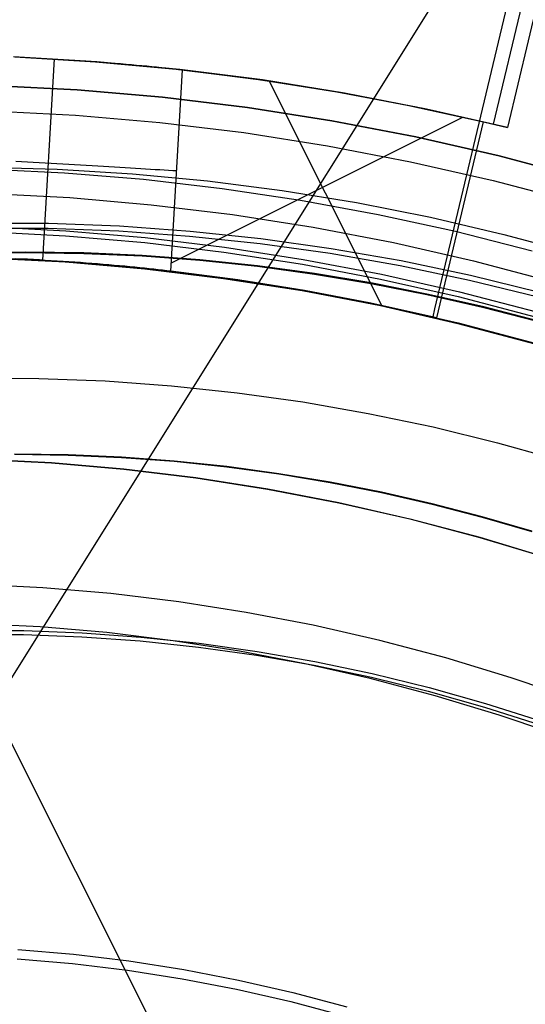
# Model space of a CAD drawing. Header units: millimetres. Extents: x 10802 to 11966, y -167 to 850.
# Tile 104 of 182: x 11383.55 to 11387.94, y 496.35 to 504.9. Entities that reach past the tile are written whole.
import ezdxf

# ---------------------------------------------------------------- set-up
doc = ezdxf.new("R2010")
doc.units = ezdxf.units.MM
for name, color, linetype in [('1', 7, 'Continuous'), ('color', 7, 'Continuous'), ('luz', 7, 'Continuous')]:
    doc.layers.add(name, color=color, linetype=linetype)

msp = doc.modelspace()

# ---------------------------------------------------------------- linework, layer by layer
at = {"layer": '1', "color": 250, "true_color": 0x111111}
for p, q in [((11383.3119, 504.333, 48.3312), (11384.0531, 504.2946, 48.3312)), ((11384.0531, 504.2946, 96.1312), (11383.3119, 504.333, 96.1312)), ((11384.0531, 504.2946, 48.3312), (11384.7925, 504.2306, 48.3312)), ((11384.7925, 504.2306, 96.1312), (11384.0531, 504.2946, 96.1312)), ((11384.7925, 504.2306, 48.3312), (11385.5293, 504.1412, 48.3312)), ((11385.5293, 504.1412, 96.1312), (11384.7925, 504.2306, 96.1312)), ((11383.3043, 504.113, 231.0025), (11384.0379, 504.075, 231.0025)), ((11384.0379, 504.075, 231.0025), (11384.7698, 504.0117, 231.0025)), ((11385.5293, 504.1412, 48.3312), (11386.2626, 504.0263, 48.3312)), ((11386.2626, 504.0263, 96.1312), (11385.5293, 504.1412, 96.1312)), ((11384.7698, 504.0117, 231.0025), (11385.499, 503.9231, 231.0025)), ((11386.2626, 504.0263, 48.3312), (11386.9914, 503.8863, 48.3312)), ((11386.9914, 503.8863, 96.1312), (11386.2626, 504.0263, 96.1312)), ((11385.499, 503.9231, 231.0025), (11386.2248, 503.8094, 231.0025)), ((11386.9914, 503.8863, 48.3312), (11387.715, 503.7211, 48.3312)), ((11387.715, 503.7211, 96.1312), (11386.9914, 503.8863, 96.1312)), ((11386.2248, 503.8094, 231.0025), (11386.9462, 503.6708, 231.0025)), ((11387.715, 503.7211, 48.3312), (11388.4325, 503.5311, 48.3312)), ((11388.4325, 503.5311, 96.1312), (11387.715, 503.7211, 96.1312)), ((11386.9462, 503.6708, 231.0025), (11387.6623, 503.5073, 231.0025)), ((11383.2241, 503.6246, 222.7), (11383.8781, 503.6068, 222.7)), ((11383.2567, 503.609, 222.7), (11383.9428, 503.575, 222.7)), ((11383.8781, 503.6068, 222.7), (11384.5312, 503.5669, 222.7)), ((11383.9428, 503.575, 222.7), (11384.6274, 503.5182, 222.7)), ((11384.5312, 503.5669, 222.7), (11385.1825, 503.505, 222.7)), ((11384.6274, 503.5182, 222.7), (11385.3098, 503.4389, 222.7)), ((11385.1825, 503.505, 222.7), (11385.8314, 503.4212, 222.7)), ((11387.6623, 503.5073, 231.0025), (11388.3725, 503.3192, 231.0025)), ((11383.2795, 503.3953, 231.7015), (11383.9884, 503.3586, 231.7015)), ((11385.3098, 503.4389, 222.7), (11385.9892, 503.3371, 222.7)), ((11385.8314, 503.4212, 222.7), (11386.4771, 503.3155, 222.7)), ((11383.9884, 503.3586, 231.7015), (11384.6955, 503.2974, 231.7015)), ((11384.6955, 503.2974, 231.7015), (11385.4002, 503.2118, 231.7015)), ((11385.9892, 503.3371, 222.7), (11386.6648, 503.2128, 222.7)), ((11386.4771, 503.3155, 222.7), (11387.1189, 503.188, 222.7)), ((11385.4002, 503.2118, 231.7015), (11386.1014, 503.102, 231.7015)), ((11386.6648, 503.2128, 222.7), (11387.3359, 503.0663, 222.7)), ((11383.8022, 503.1334, 48.3312), (11383.1859, 503.1359, 48.3312)), ((11384.4181, 503.11, 48.3312), (11383.8022, 503.1334, 48.3312)), ((11387.1189, 503.188, 222.7), (11387.756, 503.039, 222.7)), ((11383.7996, 503.09, 96.1312), (11383.1846, 503.0926, 96.1312)), ((11383.2604, 503.0626, 96.1312), (11383.9502, 503.0272, 96.1312)), ((11383.2619, 503.1059, 48.3312), (11383.9532, 503.0704, 48.3312)), ((11384.4142, 503.0667, 96.1312), (11383.7996, 503.09, 96.1312)), ((11383.9532, 503.0704, 48.3312), (11384.6429, 503.0114, 48.3312)), ((11385.0276, 503.0226, 96.1312), (11384.4142, 503.0667, 96.1312)), ((11385.0329, 503.0658, 48.3312), (11384.4181, 503.11, 48.3312)), ((11385.6458, 503.0009, 48.3312), (11385.0329, 503.0658, 48.3312)), ((11386.1014, 503.102, 231.7015), (11386.7985, 502.968, 231.7015)), ((11387.3359, 503.0663, 222.7), (11388.0019, 502.8976, 222.7)), ((11387.756, 503.039, 222.7), (11388.3876, 502.8686, 222.7)), ((11383.9502, 503.0272, 96.1312), (11384.6384, 502.9683, 96.1312)), ((11384.6384, 502.9683, 96.1312), (11385.3242, 502.886, 96.1312)), ((11384.6429, 503.0114, 48.3312), (11385.3301, 502.9289, 48.3312)), ((11385.6392, 502.9579, 96.1312), (11385.0276, 503.0226, 96.1312)), ((11386.2483, 502.8725, 96.1312), (11385.6392, 502.9579, 96.1312)), ((11386.2561, 502.9153, 48.3312), (11385.6458, 503.0009, 48.3312)), ((11386.7985, 502.968, 231.7015), (11387.4905, 502.8101, 231.7015)), ((11383.0861, 502.873, 144.4031), (11383.5991, 502.8817, 144.4031)), ((11383.5993, 502.8858, 223.4679), (11383.0862, 502.8771, 223.4679)), ((11383.5991, 502.8817, 144.4031), (11384.1088, 502.8747, 144.4031)), ((11384.1091, 502.8788, 223.4679), (11383.5993, 502.8858, 223.4679)), ((11384.1088, 502.8747, 144.4031), (11384.6149, 502.8523, 144.4031)), ((11384.6154, 502.8564, 223.4679), (11384.1091, 502.8788, 223.4679)), ((11385.3242, 502.886, 96.1312), (11386.0068, 502.7803, 96.1312)), ((11385.3301, 502.9289, 48.3312), (11386.0142, 502.8229, 48.3312)), ((11386.8541, 502.7665, 96.1312), (11386.2483, 502.8725, 96.1312)), ((11386.8632, 502.8092, 48.3312), (11386.2561, 502.9153, 48.3312)), ((11383.2602, 502.8364, 107.4778), (11383.9498, 502.8007, 107.4778)), ((11383.2602, 502.8364, 125.9405), (11383.9498, 502.8007, 125.9405)), ((11383.2604, 502.8405, 225.2), (11383.9501, 502.8048, 225.2)), ((11383.2604, 502.8405, 224.334), (11383.9501, 502.8048, 224.334)), ((11383.9498, 502.8007, 107.4778), (11384.6377, 502.7411, 107.4778)), ((11383.9498, 502.8007, 125.9405), (11384.6377, 502.7411, 125.9405)), ((11383.9501, 502.8048, 225.2), (11384.6382, 502.7453, 225.2)), ((11383.9501, 502.8048, 224.334), (11384.6382, 502.7453, 224.334)), ((11384.6149, 502.8523, 144.4031), (11385.1174, 502.8147, 144.4031)), ((11385.1179, 502.8189, 223.4679), (11384.6154, 502.8564, 223.4679)), ((11385.1174, 502.8147, 144.4031), (11385.616, 502.7622, 144.4031)), ((11385.6166, 502.7664, 223.4679), (11385.1179, 502.8189, 223.4679)), ((11386.0068, 502.7803, 96.1312), (11386.6854, 502.6513, 96.1312)), ((11386.0142, 502.8229, 48.3312), (11386.6942, 502.6937, 48.3312)), ((11387.4664, 502.6826, 48.3312), (11386.8632, 502.8092, 48.3312)), ((11387.4905, 502.8101, 231.7015), (11388.1766, 502.6283, 231.7015)), ((11384.6377, 502.7411, 107.4778), (11385.3232, 502.6579, 107.4778)), ((11384.6377, 502.7411, 125.9405), (11385.3232, 502.6579, 125.9405)), ((11384.6382, 502.7453, 225.2), (11385.3238, 502.662, 225.2)), ((11384.6382, 502.7453, 224.334), (11385.3238, 502.662, 224.334)), ((11385.616, 502.7622, 144.4031), (11386.1105, 502.6951, 144.4031)), ((11386.1113, 502.6992, 223.4679), (11385.6166, 502.7664, 223.4679)), ((11386.1105, 502.6951, 144.4031), (11386.601, 502.6135, 144.4031)), ((11386.6018, 502.6176, 223.4679), (11386.1113, 502.6992, 223.4679)), ((11386.6942, 502.6937, 48.3312), (11387.3694, 502.5413, 48.3312)), ((11387.456, 502.6402, 96.1312), (11386.8541, 502.7665, 96.1312)), ((11385.3232, 502.6579, 107.4778), (11386.0054, 502.5511, 107.4778)), ((11385.3232, 502.6579, 125.9405), (11386.0054, 502.5511, 125.9405)), ((11385.3238, 502.662, 225.2), (11386.0061, 502.5551, 225.2)), ((11385.3238, 502.662, 224.334), (11386.0061, 502.5551, 224.334)), ((11386.601, 502.6135, 144.4031), (11387.0871, 502.5178, 144.4031)), ((11387.088, 502.5219, 223.4679), (11386.6018, 502.6176, 223.4679)), ((11386.6854, 502.6513, 96.1312), (11387.3591, 502.4992, 96.1312)), ((11388.0533, 502.4936, 96.1312), (11387.456, 502.6402, 96.1312)), ((11388.065, 502.5357, 48.3312), (11387.4664, 502.6826, 48.3312)), ((11386.0054, 502.5511, 107.4778), (11386.6835, 502.4208, 107.4778)), ((11386.0054, 502.5511, 125.9405), (11386.6835, 502.4208, 125.9405)), ((11386.0061, 502.5551, 225.2), (11386.6843, 502.4248, 225.2)), ((11386.0061, 502.5551, 224.334), (11386.6843, 502.4248, 224.334)), ((11387.0871, 502.5178, 144.4031), (11387.5687, 502.4082, 144.4031)), ((11387.5697, 502.4122, 223.4679), (11387.088, 502.5219, 223.4679)), ((11387.3694, 502.5413, 48.3312), (11388.039, 502.366, 48.3312)), ((11387.3591, 502.4992, 96.1312), (11388.0273, 502.3243, 96.1312)), ((11386.6835, 502.4208, 107.4778), (11387.3567, 502.2671, 107.4778)), ((11386.6835, 502.4208, 125.9405), (11387.3567, 502.2671, 125.9405)), ((11386.6843, 502.4248, 225.2), (11387.3576, 502.2711, 225.2)), ((11386.6843, 502.4248, 224.334), (11387.3576, 502.2711, 224.334)), ((11387.5687, 502.4082, 144.4031), (11388.0457, 502.2849, 144.4031)), ((11388.0468, 502.2889, 223.4679), (11387.5697, 502.4122, 223.4679)), ((11387.3567, 502.2671, 107.4778), (11388.0241, 502.0903, 107.4778)), ((11387.3567, 502.2671, 125.9405), (11388.0241, 502.0903, 125.9405)), ((11387.3576, 502.2711, 225.2), (11388.0253, 502.0943, 225.2)), ((11387.3576, 502.2711, 224.334), (11388.0253, 502.0943, 224.334)), ((11383.145, 501.7907, 145.4778), (11383.7205, 501.7883, 145.4778)), ((11383.7205, 501.7883, 145.4778), (11384.2956, 501.7665, 145.4778)), ((11384.2956, 501.7665, 145.4778), (11384.8696, 501.7252, 145.4778)), ((11384.8696, 501.7252, 145.4778), (11385.4418, 501.6646, 145.4778)), ((11385.4418, 501.6646, 145.4778), (11386.0117, 501.5847, 145.4778)), ((11386.0117, 501.5847, 145.4778), (11386.5786, 501.4856, 145.4778)), ((11386.5786, 501.4856, 145.4778), (11387.1418, 501.3674, 145.4778)), ((11387.1418, 501.3674, 145.4778), (11387.7007, 501.2302, 145.4778)), ((11387.7007, 501.2302, 145.4778), (11388.2546, 501.0743, 145.4778)), ((11383.1999, 501.0904, 100.3203), (11383.8293, 501.0578, 100.3203)), ((11383.1999, 501.0886, 44.111), (11383.8291, 501.056, 44.111)), ((11383.5091, 501.1299, 41.909), (11383.9742, 501.1235, 41.909)), ((11383.5091, 501.1299, 46.313), (11383.9742, 501.1235, 46.313)), ((11383.9744, 501.1254, 98.1043), (11383.5092, 501.1317, 98.1043)), ((11383.5092, 501.1317, 102.5367), (11383.9744, 501.1254, 102.5367)), ((11383.9742, 501.1235, 41.909), (11384.4361, 501.1031, 41.909)), ((11383.9742, 501.1235, 46.313), (11384.4361, 501.1031, 46.313)), ((11384.4363, 501.1049, 98.1043), (11383.9744, 501.1254, 98.1043)), ((11383.9744, 501.1254, 102.5367), (11384.4363, 501.1049, 102.5367)), ((11384.4361, 501.1031, 41.909), (11384.8946, 501.0688, 41.909)), ((11384.4361, 501.1031, 46.313), (11384.8946, 501.0688, 46.313)), ((11384.8949, 501.0706, 98.1043), (11384.4363, 501.1049, 98.1043)), ((11384.4363, 501.1049, 102.5367), (11384.8949, 501.0706, 102.5367)), ((11384.8946, 501.0688, 41.909), (11385.3496, 501.0209, 41.909)), ((11384.8946, 501.0688, 46.313), (11385.3496, 501.0209, 46.313)), ((11385.3499, 501.0227, 98.1043), (11384.8949, 501.0706, 98.1043)), ((11384.8949, 501.0706, 102.5367), (11385.3499, 501.0227, 102.5367)), ((11383.8291, 501.056, 44.111), (11384.4569, 501.0016, 44.111)), ((11383.8293, 501.0578, 100.3203), (11384.4571, 501.0035, 100.3203)), ((11384.4569, 501.0016, 44.111), (11385.0825, 500.9257, 44.111)), ((11384.4571, 501.0035, 100.3203), (11385.0827, 500.9275, 100.3203)), ((11385.3496, 501.0209, 41.909), (11385.801, 500.9596, 41.909)), ((11385.3496, 501.0209, 46.313), (11385.801, 500.9596, 46.313)), ((11385.8013, 500.9615, 98.1043), (11385.3499, 501.0227, 98.1043)), ((11385.3499, 501.0227, 102.5367), (11385.8013, 500.9615, 102.5367)), ((11385.0825, 500.9257, 44.111), (11385.705, 500.8282, 44.111)), ((11385.0827, 500.9275, 100.3203), (11385.7053, 500.83, 100.3203)), ((11385.801, 500.9596, 41.909), (11386.2485, 500.8852, 41.909)), ((11385.801, 500.9596, 46.313), (11386.2485, 500.8852, 46.313)), ((11386.2489, 500.887, 98.1043), (11385.8013, 500.9615, 98.1043)), ((11385.8013, 500.9615, 102.5367), (11386.2489, 500.887, 102.5367)), ((11385.705, 500.8282, 44.111), (11386.3238, 500.7093, 44.111)), ((11385.7053, 500.83, 100.3203), (11386.3242, 500.7111, 100.3203)), ((11386.2485, 500.8852, 41.909), (11386.6921, 500.7978, 41.909)), ((11386.2485, 500.8852, 46.313), (11386.6921, 500.7978, 46.313)), ((11386.6925, 500.7997, 98.1043), (11386.2489, 500.887, 98.1043)), ((11386.2489, 500.887, 102.5367), (11386.6925, 500.7997, 102.5367)), ((11386.6921, 500.7978, 41.909), (11387.1316, 500.6978, 41.909)), ((11386.6921, 500.7978, 46.313), (11387.1316, 500.6978, 46.313)), ((11387.1321, 500.6996, 98.1043), (11386.6925, 500.7997, 98.1043)), ((11386.6925, 500.7997, 102.5367), (11387.1321, 500.6996, 102.5367)), ((11386.3238, 500.7093, 44.111), (11386.9381, 500.569, 44.111)), ((11386.3242, 500.7111, 100.3203), (11386.9386, 500.5708, 100.3203)), ((11387.1316, 500.6978, 41.909), (11387.5669, 500.5853, 41.909)), ((11387.1316, 500.6978, 46.313), (11387.5669, 500.5853, 46.313)), ((11387.5674, 500.5871, 98.1043), (11387.1321, 500.6996, 98.1043)), ((11387.1321, 500.6996, 102.5367), (11387.5674, 500.5871, 102.5367)), ((11386.9381, 500.569, 44.111), (11387.5472, 500.4077, 44.111)), ((11386.9386, 500.5708, 100.3203), (11387.5477, 500.4095, 100.3203)), ((11387.5669, 500.5853, 41.909), (11387.9978, 500.4606, 41.909)), ((11387.5669, 500.5853, 46.313), (11387.9978, 500.4606, 46.313)), ((11387.9983, 500.4623, 98.1043), (11387.5674, 500.5871, 98.1043)), ((11387.5674, 500.5871, 102.5367), (11387.9983, 500.4623, 102.5367)), ((11387.5472, 500.4077, 44.111), (11388.1504, 500.2254, 44.111)), ((11387.5477, 500.4095, 100.3203), (11388.151, 500.2272, 100.3203)), ((11383.7541, 499.9711, 228.5255), (11383.1623, 500.0018, 228.5255)), ((11384.3445, 499.92, 228.5255), (11383.7541, 499.9711, 228.5255)), ((11384.9328, 499.8486, 228.5255), (11384.3445, 499.92, 228.5255)), ((11385.5182, 499.7569, 228.5255), (11384.9328, 499.8486, 228.5255)), ((11386.1002, 499.6451, 228.5255), (11385.5182, 499.7569, 228.5255)), ((11383.7306, 499.631, 229.4656), (11383.1506, 499.6611, 229.4656)), ((11384.3093, 499.5809, 229.4656), (11383.7306, 499.631, 229.4656)), ((11386.6779, 499.5132, 228.5255), (11386.1002, 499.6451, 228.5255)), ((11383.0775, 499.5672, 104.4947), (11383.5855, 499.565, 104.4947)), ((11383.0785, 499.6004, 39.9852), (11383.5875, 499.5983, 39.9852)), ((11383.5855, 499.565, 104.4947), (11384.093, 499.5458, 104.4947)), ((11383.5875, 499.5983, 39.9852), (11384.096, 499.579, 39.9852)), ((11384.093, 499.5458, 104.4947), (11384.5996, 499.5094, 104.4947)), ((11384.096, 499.579, 39.9852), (11384.6037, 499.5425, 39.9852)), ((11384.8858, 499.5109, 229.4656), (11384.3093, 499.5809, 229.4656)), ((11384.6037, 499.5425, 39.9852), (11385.1098, 499.4889, 39.9852)), ((11384.5996, 499.5094, 104.4947), (11385.1047, 499.4559, 104.4947)), ((11385.4597, 499.421, 229.4656), (11384.8858, 499.5109, 229.4656)), ((11385.1047, 499.4559, 104.4947), (11385.6077, 499.3853, 104.4947)), ((11385.1098, 499.4889, 39.9852), (11385.6138, 499.4182, 39.9852)), ((11387.2507, 499.3615, 228.5255), (11386.6779, 499.5132, 228.5255)), ((11386.03, 499.3114, 229.4656), (11385.4597, 499.421, 229.4656)), ((11385.6077, 499.3853, 104.4947), (11386.1081, 499.2979, 104.4947)), ((11385.6138, 499.4182, 39.9852), (11386.1151, 499.3305, 39.9852)), ((11387.818, 499.1901, 228.5255), (11387.2507, 499.3615, 228.5255)), ((11386.5963, 499.1822, 229.4656), (11386.03, 499.3114, 229.4656)), ((11386.1081, 499.2979, 104.4947), (11386.6052, 499.1935, 104.4947)), ((11386.1151, 499.3305, 39.9852), (11386.6132, 499.226, 39.9852)), ((11386.6052, 499.1935, 104.4947), (11387.0985, 499.0725, 104.4947)), ((11386.6132, 499.226, 39.9852), (11387.1075, 499.1047, 39.9852)), ((11388.379, 498.9992, 228.5255), (11387.818, 499.1901, 228.5255)), ((11387.1577, 499.0335, 229.4656), (11386.5963, 499.1822, 229.4656)), ((11387.1075, 499.1047, 39.9852), (11387.5973, 498.9668, 39.9852)), ((11387.0985, 499.0725, 104.4947), (11387.5874, 498.9348, 104.4947)), ((11387.7137, 498.8655, 229.4656), (11387.1577, 499.0335, 229.4656)), ((11387.5874, 498.9348, 104.4947), (11388.0714, 498.7807, 104.4947)), ((11387.5973, 498.9668, 39.9852), (11388.0823, 498.8124, 39.9852)), ((11388.2636, 498.6784, 229.4656), (11387.7137, 498.8655, 229.4656)), ((11383.5369, 496.8301, 105.1278), (11384.019, 496.7884, 105.1278)), ((11384.019, 496.7884, 105.1278), (11384.4994, 496.7301, 105.1278)), ((11383.5313, 496.7487, 39.3074), (11384.0106, 496.7072, 39.3074)), ((11384.0106, 496.7072, 39.3074), (11384.4881, 496.6493, 39.3074)), ((11384.4994, 496.7301, 105.1278), (11384.9774, 496.6552, 105.1278)), ((11384.4881, 496.6493, 39.3074), (11384.9634, 496.5748, 39.3074)), ((11384.9774, 496.6552, 105.1278), (11385.4526, 496.5639, 105.1278)), ((11384.9634, 496.5748, 39.3074), (11385.4358, 496.484, 39.3074)), ((11385.4526, 496.5639, 105.1278), (11385.9244, 496.4562, 105.1278)), ((11385.4358, 496.484, 39.3074), (11385.9049, 496.377, 39.3074)), ((11385.9244, 496.4562, 105.1278), (11386.3922, 496.3323, 105.1278)), ((11385.9049, 496.377, 39.3074), (11386.3699, 496.2538, 39.3074))]:
    msp.add_line(p, q, dxfattribs=at)
at = {"layer": 'color', "color": 254, "true_color": 0xcad1ee}
for p, q in [((11387.6654, 503.9968, 26.3985), (11389.905, 513.4114, 26.3985)), ((11389.9976, 513.2548, 19.1621), (11387.7881, 503.9669, 19.1621)), ((11387.8848, 505.4648, 33.6332), (11387.1539, 502.3927, 33.6332)), ((11384.2216, 504.538, 19.1621), (11383.4997, 504.5807, 19.1621)), ((11383.5096, 504.5802, 25.3621), (11384.2118, 504.5387, 25.3621)), ((11383.5214, 504.5801, 31.0993), (11383.5718, 504.5778, 31.0888)), ((11383.5718, 504.5778, 31.0888), (11383.6225, 504.5753, 31.08)), ((11383.6225, 504.5753, 31.08), (11383.6734, 504.5727, 31.0729)), ((11383.6734, 504.5727, 31.0729), (11383.7246, 504.57, 31.0676)), ((11383.7246, 504.57, 31.0676), (11383.7759, 504.5672, 31.0641)), ((11383.853, 504.5628, 31.0621), (11383.7498, 502.8158, 31.0621)), ((11383.7759, 504.5672, 31.0641), (11383.8273, 504.5643, 31.0623)), ((11383.8273, 504.5643, 31.0623), (11383.8787, 504.5613, 31.0623)), ((11383.8787, 504.5613, 31.0623), (11383.9301, 504.5581, 31.0641)), ((11383.9301, 504.5581, 31.0641), (11383.9814, 504.5549, 31.0676)), ((11383.9814, 504.5549, 31.0676), (11384.0325, 504.5516, 31.0729)), ((11384.0325, 504.5516, 31.0729), (11384.0834, 504.5482, 31.08)), ((11384.0834, 504.5482, 31.08), (11384.1341, 504.5447, 31.0888)), ((11384.1341, 504.5447, 31.0888), (11384.1844, 504.5412, 31.0993)), ((11384.1844, 504.5412, 31.0993), (11384.2343, 504.5376, 31.1116)), ((11384.2118, 504.5387, 25.3621), (11384.9124, 504.4746, 25.3621)), ((11384.9417, 504.4714, 19.1621), (11384.2216, 504.538, 19.1621)), ((11384.2343, 504.5376, 31.1116), (11384.2837, 504.5338, 31.1255)), ((11384.2837, 504.5338, 31.1255), (11384.3326, 504.5301, 31.1412)), ((11384.3326, 504.5301, 31.1412), (11384.381, 504.5262, 31.1585)), ((11384.381, 504.5262, 31.1585), (11384.4287, 504.5223, 31.1775)), ((11384.4287, 504.5223, 31.1775), (11384.4758, 504.5184, 31.1981)), ((11384.4758, 504.5184, 31.1981), (11384.5221, 504.5144, 31.2204)), ((11384.5221, 504.5144, 31.2204), (11384.5676, 504.5103, 31.2442)), ((11384.5676, 504.5103, 31.2442), (11384.6122, 504.5063, 31.2695)), ((11384.6122, 504.5063, 31.2695), (11384.656, 504.5021, 31.2964)), ((11384.656, 504.5021, 31.2964), (11384.6987, 504.498, 31.3248)), ((11384.6987, 504.498, 31.3248), (11384.7405, 504.4938, 31.3546)), ((11384.7405, 504.4938, 31.3546), (11384.7813, 504.4896, 31.3859)), ((11384.7813, 504.4896, 31.3859), (11384.8209, 504.4854, 31.4185)), ((11384.8209, 504.4854, 31.4185), (11384.8594, 504.4812, 31.4525)), ((11384.8594, 504.4812, 31.4525), (11384.8966, 504.477, 31.4878)), ((11384.8641, 502.7191, 31.5621), (11384.9674, 504.4685, 31.5621)), ((11384.8966, 504.477, 31.4878), (11384.9327, 504.4728, 31.5243)), ((11384.9124, 504.4746, 25.3621), (11385.6105, 504.3877, 25.3621)), ((11384.9327, 504.4728, 31.5243), (11384.9674, 504.4685, 31.5621)), ((11385.6592, 504.3808, 19.1621), (11384.9417, 504.4714, 19.1621)), ((11384.9674, 504.4685, 31.5621), (11385.6249, 504.3857, 31.5621)), ((11385.6105, 504.3877, 25.3621), (11386.3055, 504.2784, 25.3621)), ((11385.6249, 504.3857, 31.5621), (11386.2794, 504.2829, 31.5621)), ((11386.3733, 504.2665, 19.1621), (11385.6592, 504.3808, 19.1621)), ((11386.6953, 502.4218, 31.5621), (11385.7177, 504.3724, 31.5621)), ((11386.2794, 504.2829, 31.5621), (11386.9306, 504.1602, 31.5621)), ((11386.3055, 504.2784, 25.3621), (11386.9965, 504.1466, 25.3621)), ((11387.0832, 504.1285, 19.1621), (11386.3733, 504.2665, 19.1621)), ((11386.9306, 504.1602, 31.5621), (11387.5777, 504.0177, 31.5621)), ((11386.9965, 504.1466, 25.3621), (11387.6829, 503.9926, 25.3621)), ((11387.4007, 504.0588, 31.5621), (11384.8682, 502.7896, 31.5621)), ((11387.7881, 503.9669, 19.1621), (11387.0832, 504.1285, 19.1621)), ((11387.1727, 502.3153, 31.5621), (11387.5777, 504.0177, 31.5621)), ((11387.5777, 504.0177, 31.5621), (11387.7881, 503.9669, 19.1621)), ((11383.5186, 503.676, 31.0888), (11383.5692, 503.673, 31.08)), ((11383.5692, 503.673, 31.08), (11383.6202, 503.67, 31.0729)), ((11383.6202, 503.67, 31.0729), (11383.6713, 503.6669, 31.0676)), ((11383.6713, 503.6669, 31.0676), (11383.7226, 503.6639, 31.0641)), ((11383.7226, 503.6639, 31.0641), (11383.7739, 503.6609, 31.0623)), ((11383.7739, 503.6609, 31.0623), (11383.8254, 503.6578, 31.0623)), ((11383.8254, 503.6578, 31.0623), (11383.8767, 503.6548, 31.0641)), ((11383.8767, 503.6548, 31.0641), (11383.928, 503.6518, 31.0676)), ((11383.928, 503.6518, 31.0676), (11383.9791, 503.6488, 31.0729)), ((11383.9791, 503.6488, 31.0729), (11384.0301, 503.6457, 31.08)), ((11384.0301, 503.6457, 31.08), (11384.0807, 503.6428, 31.0888)), ((11384.0807, 503.6428, 31.0888), (11384.131, 503.6398, 31.0993)), ((11384.131, 503.6398, 31.0993), (11384.1809, 503.6368, 31.1116)), ((11384.1809, 503.6368, 31.1116), (11384.2304, 503.6339, 31.1255)), ((11384.2304, 503.6339, 31.1255), (11384.2794, 503.631, 31.1412)), ((11384.2794, 503.631, 31.1412), (11384.3278, 503.6282, 31.1585)), ((11384.3278, 503.6282, 31.1585), (11384.3756, 503.6253, 31.1775)), ((11384.3756, 503.6253, 31.1775), (11384.4227, 503.6225, 31.1981)), ((11384.4227, 503.6225, 31.1981), (11384.469, 503.6198, 31.2203)), ((11384.469, 503.6198, 31.2203), (11384.5146, 503.6171, 31.2441)), ((11384.5146, 503.6171, 31.2441), (11384.5593, 503.6145, 31.2695)), ((11384.5593, 503.6145, 31.2695), (11384.6032, 503.6119, 31.2964)), ((11384.6032, 503.6119, 31.2964), (11384.6461, 503.6093, 31.3248)), ((11384.6461, 503.6093, 31.3248), (11384.688, 503.6069, 31.3546)), ((11384.688, 503.6069, 31.3546), (11384.7288, 503.6045, 31.3858)), ((11384.7288, 503.6045, 31.3858), (11384.7686, 503.6021, 31.4185)), ((11384.7686, 503.6021, 31.4185), (11384.8072, 503.5998, 31.4525)), ((11384.8072, 503.5998, 31.4525), (11384.8446, 503.5976, 31.4878)), ((11384.8446, 503.5976, 31.4878), (11384.8808, 503.5955, 31.5243)), ((11384.8808, 503.5955, 31.5243), (11384.9157, 503.5934, 31.5621)), ((11383.0697, 502.8442, 32.3121), (11383.7576, 502.8154, 32.3121)), ((11383.0741, 502.844, 33.5621), (11383.7576, 502.8154, 33.5621)), ((11383.5702, 502.8257, 31.0729), (11383.5192, 502.8283, 31.08)), ((11383.6214, 502.823, 31.0676), (11383.5702, 502.8257, 31.0729)), ((11383.6727, 502.8202, 31.0641), (11383.6214, 502.823, 31.0676)), ((11383.7241, 502.8173, 31.0623), (11383.6727, 502.8202, 31.0641)), ((11383.7755, 502.8143, 31.0623), (11383.7241, 502.8173, 31.0623)), ((11383.7576, 502.8154, 33.5621), (11384.4398, 502.7633, 33.5621)), ((11383.7576, 502.8154, 32.3121), (11384.4441, 502.7629, 32.3121)), ((11383.8269, 502.8112, 31.0641), (11383.7755, 502.8143, 31.0623)), ((11383.8782, 502.808, 31.0676), (11383.8269, 502.8112, 31.0641)), ((11383.9293, 502.8046, 31.0729), (11383.8782, 502.808, 31.0676)), ((11383.9802, 502.8012, 31.08), (11383.9293, 502.8046, 31.0729)), ((11384.0309, 502.7977, 31.0888), (11383.9802, 502.8012, 31.08)), ((11384.0812, 502.7941, 31.0993), (11384.0309, 502.7977, 31.0888)), ((11384.1311, 502.7904, 31.1116), (11384.0812, 502.7941, 31.0993)), ((11384.1805, 502.7866, 31.1255), (11384.1311, 502.7904, 31.1116)), ((11384.2294, 502.7827, 31.1412), (11384.1805, 502.7866, 31.1255)), ((11384.2778, 502.7788, 31.1585), (11384.2294, 502.7827, 31.1412)), ((11384.3255, 502.7748, 31.1775), (11384.2778, 502.7788, 31.1585)), ((11384.3725, 502.7708, 31.1981), (11384.3255, 502.7748, 31.1775)), ((11384.4188, 502.7667, 31.2204), (11384.3725, 502.7708, 31.1981)), ((11384.4643, 502.7625, 31.2442), (11384.4188, 502.7667, 31.2204)), ((11384.4398, 502.7633, 33.5621), (11385.1198, 502.688, 33.5621)), ((11384.4441, 502.7629, 32.3121), (11385.1284, 502.6869, 32.3121)), ((11384.5089, 502.7583, 31.2695), (11384.4643, 502.7625, 31.2442)), ((11384.5527, 502.754, 31.2964), (11384.5089, 502.7583, 31.2695)), ((11384.5955, 502.7497, 31.3248), (11384.5527, 502.754, 31.2964)), ((11384.6372, 502.7454, 31.3546), (11384.5955, 502.7497, 31.3248)), ((11384.678, 502.7411, 31.3859), (11384.6372, 502.7454, 31.3546)), ((11384.7176, 502.7367, 31.4185), (11384.678, 502.7411, 31.3859)), ((11384.756, 502.7323, 31.4525), (11384.7176, 502.7367, 31.4185)), ((11384.7933, 502.7279, 31.4878), (11384.756, 502.7323, 31.4525)), ((11384.8293, 502.7235, 31.5243), (11384.7933, 502.7279, 31.4878)), ((11384.8641, 502.7191, 31.5621), (11384.8293, 502.7235, 31.5243)), ((11385.4454, 502.6436, 31.5621), (11384.8641, 502.7191, 31.5621)), ((11385.1198, 502.688, 33.5621), (11385.7968, 502.5895, 33.5621)), ((11385.1284, 502.6869, 32.3121), (11385.8097, 502.5874, 32.3121)), ((11386.0243, 502.551, 31.5621), (11385.4454, 502.6436, 31.5621)), ((11385.7968, 502.5895, 33.5621), (11386.47, 502.4678, 33.5621)), ((11385.8097, 502.5874, 32.3121), (11386.4871, 502.4644, 32.3121)), ((11386.6002, 502.4416, 31.5621), (11386.0243, 502.551, 31.5621)), ((11386.47, 502.4678, 33.5621), (11387.1387, 502.3232, 33.5621)), ((11386.4871, 502.4644, 32.3121), (11387.1599, 502.3183, 32.3121)), ((11387.1727, 502.3153, 31.5621), (11386.6002, 502.4416, 31.5621)), ((11387.1539, 502.3927, 33.6332), (11387.1387, 502.3232, 33.5621)), ((11387.1387, 502.3232, 33.5621), (11387.1727, 502.3153, 31.5621))]:
    msp.add_line(p, q, dxfattribs=at)
at = {"layer": 'luz', "color": 254, "true_color": 0xcad1ee}
for p, q in [((11321.8832, 621.3875, -40.0879), (11457.356, 351.3791, -40.0879)), ((11321.8832, 621.3875, -41.5879), (11457.356, 351.3791, -41.5879)), ((11455.9162, 615.1219, -43.0879), (11295.8453, 358.9292, -43.0879)), ((11455.9162, 615.1219, -41.5879), (11295.8453, 358.9292, -41.5879))]:
    msp.add_line(p, q, dxfattribs=at)

doc.saveas('drawing.dxf')
